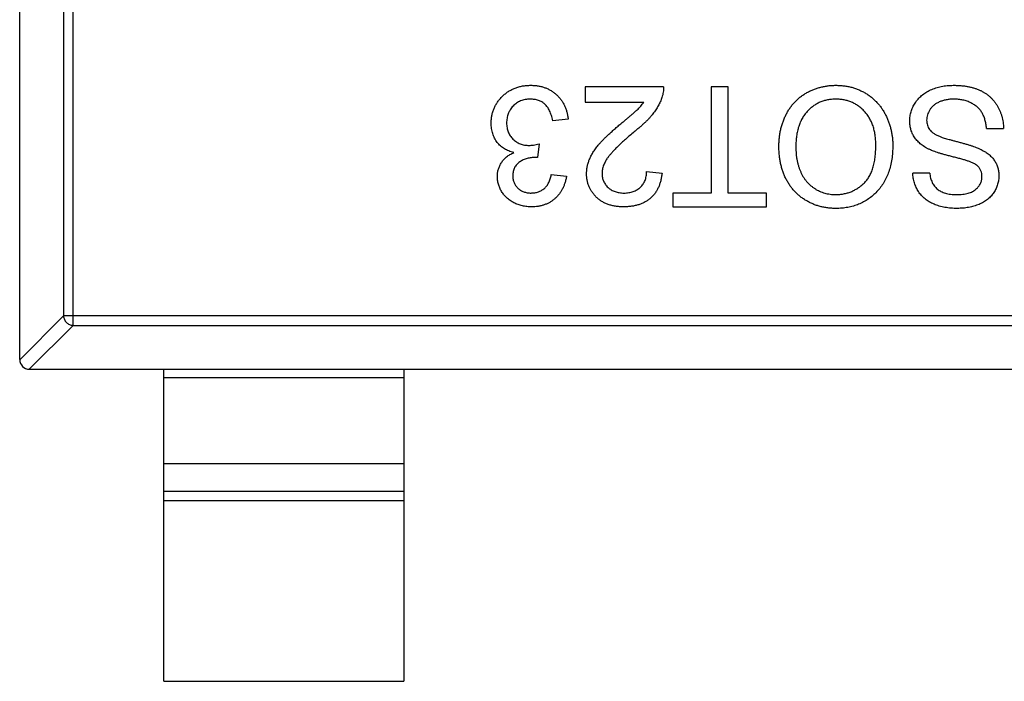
# Model space of a CAD drawing. Header units: millimetres. Extents: x 563 to 681, y 173 to 284.
# Tile 14 of 167: x 614.88 to 616.93, y 182.41 to 183.78. Entities that reach past the tile are written whole.
import ezdxf

# ---------------------------------------------------------------- set-up
doc = ezdxf.new("R2010")
doc.units = ezdxf.units.MM
doc.header["$LTSCALE"] = 30.734
doc.layers.get('0').update_dxf_attribs({"linetype": 'CONTINUOUS'})

msp = doc.modelspace()

# ---------------------------------------------------------------- linework, layer by layer
at = {"linetype": 'Continuous'}
for p, q in [((614.8756, 183.0753), (614.8756, 184.7353)), ((614.9867, 183.1467), (614.9867, 184.6639)), ((614.967, 184.6442), (614.967, 183.1664)), ((616.0534, 183.6434), (616.0534, 183.6114)), ((616.2169, 183.6434), (616.0534, 183.6434)), ((616.3162, 183.6434), (616.3162, 183.4223)), ((616.3515, 183.6434), (616.3162, 183.6434)), ((616.3515, 183.4223), (616.3515, 183.6434)), ((616.0534, 183.6114), (616.1757, 183.6114)), ((616.0182, 183.5761), (615.9861, 183.5729)), ((616.89, 183.5569), (616.9252, 183.5569)), ((615.9576, 183.5249), (615.9543, 183.496)), ((615.9543, 183.496), (615.9497, 183.4964)), ((616.1816, 183.4672), (616.2137, 183.464)), ((615.9829, 183.4608), (616.015, 183.4576)), ((616.7714, 183.464), (616.7361, 183.464)), ((616.2361, 183.4223), (616.2361, 183.3934)), ((616.3162, 183.4223), (616.2361, 183.4223)), ((616.4316, 183.4223), (616.3515, 183.4223)), ((616.4316, 183.3934), (616.4316, 183.4223)), ((616.2361, 183.3934), (616.4316, 183.3934)), ((614.8756, 183.075), (614.967, 183.1664)), ((617.7841, 183.1664), (614.967, 183.1664)), ((614.9867, 183.1467), (614.8953, 183.0553)), ((614.9867, 183.1467), (617.7644, 183.1467)), ((614.8956, 183.0553), (617.8556, 183.0553)), ((615.1756, 182.4053), (615.1756, 183.0553)), ((615.6756, 183.0553), (615.6756, 182.4053)), ((615.6756, 183.0375), (615.1756, 183.0375)), ((615.1756, 182.8592), (615.6756, 182.8592)), ((615.1756, 182.8012), (615.6756, 182.8012)), ((615.6756, 182.7814), (615.1756, 182.7814)), ((615.1756, 182.4053), (615.6756, 182.4053))]:
    msp.add_line(p, q, dxfattribs=at)
msp.add_arc((614.8956, 183.0753), 0.02, 180, 270, dxfattribs=at)
for points, knots in [([(615.8579, 183.5682), (615.858, 183.5709), (615.8581, 183.5762), (615.8592, 183.584), (615.8611, 183.5914), (615.8637, 183.5986), (615.8669, 183.6054), (615.871, 183.612), (615.8758, 183.6181), (615.8812, 183.624), (615.8872, 183.6293), (615.8936, 183.6339), (615.9005, 183.6379), (615.9077, 183.6411), (615.9153, 183.6436), (615.9233, 183.6454), (615.9317, 183.6465), (615.9375, 183.6466), (615.9404, 183.6467)], [0, 0, 0, 0, 0.063503, 0.124805, 0.18492, 0.244376, 0.303775, 0.364133, 0.425376, 0.488388, 0.551743, 0.61386, 0.67564, 0.737737, 0.800417, 0.864658, 0.930985, 1, 1, 1, 1]), ([(615.9404, 183.6467), (615.943, 183.6466), (615.9482, 183.6465), (615.9557, 183.6455), (615.963, 183.6441), (615.9699, 183.6418), (615.9764, 183.6391), (615.9826, 183.6357), (615.9885, 183.6317), (615.9939, 183.6271), (615.999, 183.622), (616.0035, 183.6165), (616.0073, 183.6107), (616.0107, 183.6045), (616.0135, 183.5979), (616.0156, 183.591), (616.0172, 183.5837), (616.0179, 183.5787), (616.0182, 183.5761)], [0, 0, 0, 0, 0.067794, 0.133464, 0.196934, 0.258481, 0.319787, 0.380431, 0.44099, 0.502867, 0.564806, 0.625526, 0.685604, 0.746041, 0.807347, 0.869717, 0.93379, 1, 1, 1, 1]), ([(616.2169, 183.6434), (616.2169, 183.6415), (616.2169, 183.6377), (616.2162, 183.6321), (616.2152, 183.6266), (616.2141, 183.623), (616.2135, 183.6212)], [0, 0, 0, 0, 0.252643, 0.50444, 0.750407, 1, 1, 1, 1]), ([(616.4573, 183.5188), (616.4573, 183.522), (616.4574, 183.5281), (616.4581, 183.5372), (616.4593, 183.546), (616.461, 183.5545), (616.4631, 183.5629), (616.4657, 183.5709), (616.4689, 183.5788), (616.4724, 183.5863), (616.4764, 183.5935), (616.4808, 183.6003), (616.4856, 183.6066), (616.4908, 183.6125), (616.4964, 183.6179), (616.5024, 183.6229), (616.5088, 183.6274), (616.5156, 183.6315), (616.5227, 183.635), (616.5298, 183.6381), (616.5372, 183.6408), (616.5446, 183.6429), (616.5523, 183.6446), (616.56, 183.6458), (616.5679, 183.6465), (616.5732, 183.6466), (616.5759, 183.6467)], [0, 0, 0, 0, 0.04756, 0.093962, 0.139112, 0.183626, 0.227457, 0.270703, 0.313611, 0.35626, 0.398366, 0.439557, 0.480045, 0.519888, 0.559658, 0.599421, 0.639208, 0.679668, 0.72002, 0.759859, 0.79956, 0.839199, 0.878956, 0.918794, 0.959083, 1, 1, 1, 1]), ([(616.5759, 183.6467), (616.5787, 183.6466), (616.5844, 183.6465), (616.5928, 183.6457), (616.601, 183.6444), (616.609, 183.6426), (616.6167, 183.6401), (616.6242, 183.6372), (616.6315, 183.6338), (616.6385, 183.6299), (616.6451, 183.6255), (616.6514, 183.6206), (616.6573, 183.6154), (616.6627, 183.6098), (616.6678, 183.6039), (616.6724, 183.5975), (616.6766, 183.5907), (616.6803, 183.5836), (616.6836, 183.5763), (616.6865, 183.5688), (616.689, 183.5612), (616.691, 183.5535), (616.6925, 183.5457), (616.6936, 183.5378), (616.6944, 183.5298), (616.6944, 183.5245), (616.6944, 183.5218)], [0, 0, 0, 0, 0.044697, 0.088534, 0.131409, 0.173814, 0.215715, 0.257247, 0.298848, 0.340604, 0.382029, 0.42297, 0.463632, 0.504048, 0.544591, 0.584964, 0.626265, 0.667979, 0.709943, 0.751382, 0.792619, 0.833948, 0.875008, 0.916446, 0.957907, 1, 1, 1, 1]), ([(616.7297, 183.5725), (616.7298, 183.5758), (616.7301, 183.5822), (616.7323, 183.5918), (616.7358, 183.6011), (616.7399, 183.6084), (616.7438, 183.614), (616.7471, 183.6181), (616.7507, 183.6218), (616.7546, 183.6253), (616.7588, 183.6286), (616.7633, 183.6317), (616.7681, 183.6345), (616.7749, 183.6379), (616.784, 183.6414), (616.7956, 183.6444), (616.8078, 183.6463), (616.8162, 183.6465), (616.8205, 183.6467)], [0, 0, 0, 0, 0.074816, 0.148535, 0.223872, 0.301297, 0.340894, 0.38034, 0.420127, 0.45995, 0.500831, 0.541907, 0.584439, 0.62808, 0.717267, 0.80786, 0.901925, 1, 1, 1, 1]), ([(616.8205, 183.6467), (616.8232, 183.6466), (616.8285, 183.6466), (616.8364, 183.6461), (616.8439, 183.6453), (616.8511, 183.6441), (616.8579, 183.6426), (616.8644, 183.6408), (616.8705, 183.6387), (616.8764, 183.6363), (616.8818, 183.6334), (616.8871, 183.6304), (616.892, 183.6269), (616.8965, 183.6231), (616.9008, 183.619), (616.9048, 183.6145), (616.9085, 183.6097), (616.9118, 183.6046), (616.9148, 183.5993), (616.9175, 183.5937), (616.9197, 183.588), (616.9216, 183.5821), (616.9231, 183.5761), (616.9242, 183.5698), (616.925, 183.5634), (616.9251, 183.5591), (616.9252, 183.5569)], [0, 0, 0, 0, 0.052493, 0.102825, 0.151397, 0.198033, 0.242876, 0.285999, 0.327849, 0.368395, 0.407852, 0.446838, 0.485166, 0.523341, 0.561602, 0.59992, 0.638496, 0.677791, 0.71729, 0.756605, 0.796068, 0.835886, 0.875714, 0.916263, 0.95776, 1, 1, 1, 1]), ([(615.9392, 183.6178), (615.9374, 183.6178), (615.9339, 183.6177), (615.9287, 183.617), (615.9237, 183.6159), (615.9191, 183.6143), (615.9148, 183.6123), (615.9107, 183.6098), (615.9069, 183.6069), (615.9034, 183.6035), (615.9002, 183.5998), (615.8975, 183.5959), (615.8952, 183.5918), (615.8932, 183.5875), (615.8918, 183.5829), (615.8907, 183.5781), (615.8901, 183.5731), (615.89, 183.5697), (615.89, 183.568)], [0, 0, 0, 0, 0.069461, 0.135658, 0.19962, 0.261651, 0.322053, 0.38234, 0.443223, 0.50493, 0.56682, 0.6276, 0.687476, 0.747351, 0.808174, 0.870133, 0.933721, 1, 1, 1, 1]), ([(615.9861, 183.5729), (615.9857, 183.5749), (615.9849, 183.5786), (615.9833, 183.5839), (615.9816, 183.5889), (615.9795, 183.5933), (615.9775, 183.5975), (615.9751, 183.6012), (615.9725, 183.6044), (615.9698, 183.6073), (615.9668, 183.6098), (615.9636, 183.612), (615.9601, 183.6138), (615.9564, 183.6152), (615.9524, 183.6164), (615.9482, 183.6172), (615.9438, 183.6177), (615.9408, 183.6178), (615.9392, 183.6178)], [0, 0, 0, 0, 0.082566, 0.15976, 0.233155, 0.301356, 0.365752, 0.426437, 0.484185, 0.539549, 0.593156, 0.647048, 0.701446, 0.757, 0.81384, 0.873058, 0.934963, 1, 1, 1, 1]), ([(616.126, 183.565), (616.1282, 183.5668), (616.1323, 183.5702), (616.1383, 183.5751), (616.1436, 183.5797), (616.1484, 183.5836), (616.1526, 183.5872), (616.1562, 183.5903), (616.1592, 183.593), (616.1637, 183.5971), (616.1695, 183.603), (616.1737, 183.6087), (616.1757, 183.6114)], [0, 0, 0, 0, 0.1242, 0.23683, 0.339495, 0.431254, 0.511455, 0.581223, 0.640495, 0.688308, 0.850333, 1, 1, 1, 1]), ([(616.2135, 183.6212), (616.2125, 183.6183), (616.2103, 183.6123), (616.2059, 183.6037), (616.2008, 183.5952), (616.1958, 183.5882), (616.1912, 183.5826), (616.1873, 183.5783), (616.1831, 183.5738), (616.1784, 183.5693), (616.1733, 183.5646), (616.1679, 183.5597), (616.1621, 183.5549), (616.158, 183.5516), (616.1559, 183.5499)], [0, 0, 0, 0, 0.100388, 0.204407, 0.310686, 0.422157, 0.480685, 0.543238, 0.6095, 0.679555, 0.753841, 0.831641, 0.913813, 1, 1, 1, 1]), ([(616.576, 183.6178), (616.573, 183.6177), (616.5672, 183.6176), (616.5587, 183.6164), (616.5505, 183.6143), (616.5428, 183.6115), (616.5355, 183.6078), (616.5285, 183.6034), (616.522, 183.5981), (616.5159, 183.592), (616.5104, 183.5852), (616.5055, 183.5777), (616.5016, 183.5695), (616.4982, 183.5606), (616.4957, 183.5511), (616.4938, 183.5408), (616.4927, 183.5299), (616.4926, 183.5224), (616.4925, 183.5186)], [0, 0, 0, 0, 0.061055, 0.119545, 0.176806, 0.232956, 0.288583, 0.344667, 0.401662, 0.46054, 0.520477, 0.581213, 0.643431, 0.707961, 0.775371, 0.846414, 0.921152, 1, 1, 1, 1]), ([(616.6592, 183.5222), (616.6591, 183.5258), (616.659, 183.5328), (616.6578, 183.5431), (616.656, 183.5527), (616.6535, 183.5619), (616.6501, 183.5704), (616.646, 183.5783), (616.6412, 183.5856), (616.6356, 183.5923), (616.6295, 183.5983), (616.623, 183.6035), (616.6161, 183.6079), (616.6088, 183.6115), (616.6011, 183.6144), (616.5931, 183.6163), (616.5847, 183.6176), (616.5789, 183.6177), (616.576, 183.6178)], [0, 0, 0, 0, 0.075964, 0.148125, 0.217201, 0.2833, 0.347202, 0.4093, 0.470426, 0.531588, 0.591739, 0.650258, 0.707303, 0.764208, 0.821148, 0.879119, 0.938423, 1, 1, 1, 1]), ([(616.822, 183.6178), (616.8192, 183.6178), (616.8137, 183.6177), (616.8057, 183.6164), (616.7982, 183.6147), (616.7913, 183.6121), (616.7851, 183.6089), (616.7797, 183.605), (616.775, 183.6007), (616.7714, 183.5957), (616.7685, 183.5905), (616.7664, 183.5851), (616.7652, 183.5797), (616.765, 183.576), (616.765, 183.5742)], [0, 0, 0, 0, 0.105584, 0.205868, 0.300947, 0.393002, 0.480949, 0.562874, 0.641461, 0.717742, 0.791772, 0.862716, 0.931777, 1, 1, 1, 1]), ([(616.89, 183.5569), (616.8896, 183.5601), (616.8888, 183.5662), (616.8867, 183.5748), (616.8841, 183.5825), (616.8807, 183.5895), (616.8763, 183.5956), (616.871, 183.6012), (616.8646, 183.606), (616.8573, 183.6102), (616.8493, 183.6136), (616.8406, 183.6161), (616.8315, 183.6175), (616.8252, 183.6177), (616.822, 183.6178)], [0, 0, 0, 0, 0.093796, 0.180188, 0.260363, 0.334847, 0.407093, 0.481448, 0.559271, 0.64227, 0.728586, 0.815978, 0.906035, 1, 1, 1, 1]), ([(615.9048, 183.5066), (615.903, 183.507), (615.8995, 183.5079), (615.8945, 183.5098), (615.8897, 183.5119), (615.8852, 183.5144), (615.8811, 183.5172), (615.8772, 183.5204), (615.8736, 183.524), (615.8704, 183.5278), (615.8674, 183.532), (615.8649, 183.5364), (615.8627, 183.5411), (615.8609, 183.546), (615.8596, 183.5512), (615.8586, 183.5567), (615.858, 183.5624), (615.8579, 183.5663), (615.8579, 183.5682)], [0, 0, 0, 0, 0.065828, 0.128938, 0.190858, 0.251186, 0.310974, 0.37005, 0.429672, 0.489507, 0.549975, 0.610075, 0.670915, 0.732909, 0.796711, 0.861825, 0.929892, 1, 1, 1, 1]), ([(615.89, 183.568), (615.89, 183.5663), (615.8901, 183.5631), (615.8907, 183.5583), (615.8917, 183.5538), (615.8932, 183.5495), (615.8951, 183.5455), (615.8973, 183.5416), (615.9, 183.538), (615.9031, 183.5346), (615.9065, 183.5315), (615.9102, 183.5288), (615.9141, 183.5265), (615.9182, 183.5247), (615.9225, 183.5232), (615.9271, 183.5222), (615.9319, 183.5216), (615.9352, 183.5215), (615.9368, 183.5215)], [0, 0, 0, 0, 0.067051, 0.13118, 0.193722, 0.254499, 0.314763, 0.375117, 0.436023, 0.498297, 0.560571, 0.621619, 0.681973, 0.742853, 0.804272, 0.867473, 0.932273, 1, 1, 1, 1]), ([(616.7731, 183.512), (616.7713, 183.5129), (616.7677, 183.5145), (616.7627, 183.5173), (616.7581, 183.5202), (616.7538, 183.5232), (616.7499, 183.5265), (616.7463, 183.5299), (616.7431, 183.5334), (616.7403, 183.5372), (616.7378, 183.5411), (616.7356, 183.5452), (616.7338, 183.5494), (616.7323, 183.5537), (616.7312, 183.5582), (616.7303, 183.5628), (616.7298, 183.5676), (616.7297, 183.5708), (616.7297, 183.5725)], [0, 0, 0, 0, 0.074931, 0.147078, 0.216364, 0.282503, 0.346688, 0.408836, 0.469262, 0.528432, 0.587001, 0.644416, 0.702189, 0.759767, 0.81849, 0.877633, 0.93802, 1, 1, 1, 1]), ([(616.765, 183.5742), (616.765, 183.5724), (616.7652, 183.5688), (616.7663, 183.5637), (616.7683, 183.559), (616.771, 183.5545), (616.7747, 183.5505), (616.7793, 183.5467), (616.7851, 183.5433), (616.7893, 183.5414), (616.7916, 183.5404)], [0, 0, 0, 0, 0.117768, 0.230176, 0.339843, 0.450625, 0.566943, 0.696021, 0.839438, 1, 1, 1, 1]), ([(616.0566, 183.4625), (616.0567, 183.4649), (616.0568, 183.4699), (616.0579, 183.4773), (616.0597, 183.4846), (616.0622, 183.4919), (616.0655, 183.4993), (616.0697, 183.5068), (616.075, 183.5145), (616.08, 183.521), (616.0847, 183.5265), (616.0888, 183.531), (616.0936, 183.5358), (616.0989, 183.541), (616.1049, 183.5465), (616.1113, 183.5524), (616.1185, 183.5586), (616.1234, 183.5628), (616.126, 183.565)], [0, 0, 0, 0, 0.057945, 0.116018, 0.174826, 0.234683, 0.296827, 0.364061, 0.436192, 0.51426, 0.556976, 0.604856, 0.657675, 0.715751, 0.77884, 0.847501, 0.921228, 1, 1, 1, 1]), ([(616.1559, 183.5499), (616.1527, 183.5472), (616.1465, 183.542), (616.1377, 183.5343), (616.1297, 183.5271), (616.1226, 183.5204), (616.1164, 183.5141), (616.1109, 183.5083), (616.1062, 183.5031), (616.1023, 183.4982), (616.099, 183.4936), (616.0963, 183.4891), (616.094, 183.4846), (616.092, 183.4802), (616.0905, 183.4758), (616.0895, 183.4714), (616.0888, 183.4671), (616.0887, 183.4642), (616.0887, 183.4628)], [0, 0, 0, 0, 0.11141, 0.214526, 0.309417, 0.396087, 0.474284, 0.544374, 0.60642, 0.660582, 0.709794, 0.756451, 0.800767, 0.843168, 0.884295, 0.923885, 0.962359, 1, 1, 1, 1]), ([(616.7916, 183.5404), (616.7925, 183.5401), (616.7945, 183.5393), (616.7979, 183.5382), (616.8019, 183.5368), (616.8067, 183.5353), (616.8122, 183.5338), (616.8184, 183.5321), (616.8253, 183.5303), (616.8327, 183.5283), (616.8401, 183.5263), (616.8472, 183.5243), (616.8538, 183.5223), (616.8598, 183.5204), (616.8653, 183.5184), (616.8703, 183.5165), (616.8747, 183.5147), (616.8774, 183.5134), (616.8787, 183.5127)], [0, 0, 0, 0, 0.0312, 0.070487, 0.117215, 0.171576, 0.234122, 0.303963, 0.382156, 0.467646, 0.554335, 0.635074, 0.710037, 0.779092, 0.842966, 0.901001, 0.953246, 1, 1, 1, 1]), ([(615.8707, 183.457), (615.8708, 183.4596), (615.871, 183.4647), (615.8727, 183.4722), (615.8755, 183.4793), (615.8792, 183.486), (615.884, 183.4923), (615.89, 183.4978), (615.8969, 183.5027), (615.9022, 183.5053), (615.9048, 183.5066)], [0, 0, 0, 0, 0.121951, 0.240787, 0.35855, 0.479066, 0.601519, 0.727551, 0.859932, 1, 1, 1, 1]), ([(615.9368, 183.5215), (615.9383, 183.5215), (615.9414, 183.5216), (615.9464, 183.5223), (615.9518, 183.5233), (615.9556, 183.5243), (615.9576, 183.5249)], [0, 0, 0, 0, 0.209403, 0.444401, 0.708272, 1, 1, 1, 1]), ([(616.5757, 183.3902), (616.5729, 183.3903), (616.5673, 183.3904), (616.559, 183.3911), (616.5509, 183.3925), (616.5431, 183.3942), (616.5354, 183.3966), (616.528, 183.3993), (616.5208, 183.4028), (616.5138, 183.4066), (616.5071, 183.4109), (616.5008, 183.4156), (616.4949, 183.4207), (616.4894, 183.4262), (616.4844, 183.4322), (616.4797, 183.4385), (616.4754, 183.4453), (616.4716, 183.4524), (616.4682, 183.4598), (616.4653, 183.4675), (616.4628, 183.4755), (616.4608, 183.4837), (616.4593, 183.4921), (616.4581, 183.5008), (616.4574, 183.5098), (616.4573, 183.5158), (616.4573, 183.5188)], [0, 0, 0, 0, 0.043099, 0.085587, 0.126908, 0.167967, 0.20845, 0.249025, 0.289281, 0.33001, 0.370598, 0.410466, 0.450033, 0.489688, 0.529116, 0.569037, 0.609703, 0.650759, 0.692509, 0.734219, 0.776707, 0.819552, 0.863351, 0.907839, 0.953334, 1, 1, 1, 1]), ([(616.4925, 183.5186), (616.4925, 183.5161), (616.4926, 183.5113), (616.4931, 183.5041), (616.4938, 183.4972), (616.4949, 183.4905), (616.4964, 183.4841), (616.4981, 183.4779), (616.5002, 183.4719), (616.5025, 183.4662), (616.5051, 183.4607), (616.5081, 183.4556), (616.5114, 183.4508), (616.5149, 183.4462), (616.5188, 183.4421), (616.5229, 183.4382), (616.5273, 183.4346), (616.532, 183.4314), (616.5369, 183.4285), (616.542, 183.426), (616.5472, 183.4238), (616.5526, 183.4221), (616.5581, 183.4208), (616.5638, 183.4198), (616.5696, 183.4192), (616.5735, 183.4191), (616.5755, 183.4191)], [0, 0, 0, 0, 0.050852, 0.099752, 0.147438, 0.194086, 0.239171, 0.28334, 0.326577, 0.368936, 0.410572, 0.451051, 0.490877, 0.530044, 0.568937, 0.607578, 0.64642, 0.685679, 0.724799, 0.763513, 0.802173, 0.84074, 0.879649, 0.919071, 0.959098, 1, 1, 1, 1]), ([(616.5755, 183.4191), (616.5783, 183.4191), (616.5839, 183.4193), (616.592, 183.4205), (616.5999, 183.4223), (616.6075, 183.4249), (616.6147, 183.4282), (616.6216, 183.4324), (616.6283, 183.4372), (616.6347, 183.4428), (616.6406, 183.4492), (616.6456, 183.4567), (616.6498, 183.4652), (616.6533, 183.4747), (616.656, 183.4852), (616.6578, 183.4966), (616.659, 183.5091), (616.6591, 183.5177), (616.6592, 183.5222)], [0, 0, 0, 0, 0.055943, 0.110382, 0.164048, 0.216759, 0.269601, 0.323009, 0.377581, 0.433449, 0.490922, 0.550625, 0.613117, 0.679861, 0.751358, 0.828261, 0.910795, 1, 1, 1, 1]), ([(616.6944, 183.5218), (616.6944, 183.5167), (616.6942, 183.507), (616.6926, 183.4928), (616.69, 183.4794), (616.6864, 183.4668), (616.6817, 183.4551), (616.6761, 183.4442), (616.6692, 183.4342), (616.6615, 183.425), (616.6529, 183.4169), (616.6437, 183.4097), (616.6338, 183.4037), (616.6234, 183.3987), (616.6123, 183.3949), (616.6006, 183.3923), (616.5884, 183.3905), (616.58, 183.3903), (616.5757, 183.3902)], [0, 0, 0, 0, 0.075226, 0.146575, 0.2145, 0.27953, 0.342403, 0.403496, 0.463762, 0.523864, 0.583252, 0.641302, 0.698898, 0.756295, 0.814628, 0.874325, 0.935783, 1, 1, 1, 1]), ([(616.8714, 183.4785), (616.8705, 183.4792), (616.8686, 183.4809), (616.865, 183.483), (616.8606, 183.4852), (616.8553, 183.4874), (616.8491, 183.4896), (616.842, 183.4918), (616.8341, 183.4941), (616.8255, 183.4962), (616.8168, 183.4984), (616.8085, 183.5005), (616.8009, 183.5026), (616.794, 183.5046), (616.7878, 183.5065), (616.7823, 183.5084), (616.7774, 183.5102), (616.7745, 183.5115), (616.7731, 183.512)], [0, 0, 0, 0, 0.032743, 0.07241, 0.119611, 0.174673, 0.237345, 0.308352, 0.38763, 0.474784, 0.563332, 0.645136, 0.720203, 0.789134, 0.851497, 0.907331, 0.956969, 1, 1, 1, 1]), ([(616.8787, 183.5127), (616.8816, 183.5111), (616.8873, 183.5081), (616.895, 183.5026), (616.9014, 183.4965), (616.9066, 183.4898), (616.9107, 183.4827), (616.9134, 183.475), (616.9153, 183.467), (616.9155, 183.4615), (616.9156, 183.4587)], [0, 0, 0, 0, 0.144805, 0.279512, 0.406394, 0.527502, 0.645393, 0.761885, 0.878942, 1, 1, 1, 1]), ([(615.9497, 183.4964), (615.9467, 183.4962), (615.9409, 183.496), (615.9325, 183.4942), (615.9245, 183.4913), (615.9183, 183.4879), (615.9138, 183.4846), (615.9109, 183.4817), (615.9083, 183.4786), (615.9063, 183.475), (615.9046, 183.4713), (615.9036, 183.4671), (615.9029, 183.4627), (615.9028, 183.4596), (615.9028, 183.4581)], [0, 0, 0, 0, 0.129789, 0.254605, 0.378435, 0.50292, 0.565018, 0.624848, 0.683448, 0.742765, 0.802757, 0.86522, 0.930779, 1, 1, 1, 1]), ([(616.1342, 183.4223), (616.136, 183.4223), (616.1394, 183.4224), (616.1444, 183.423), (616.1491, 183.4238), (616.1535, 183.4252), (616.1577, 183.4269), (616.1616, 183.429), (616.1653, 183.4313), (616.1686, 183.4341), (616.1717, 183.4373), (616.1743, 183.4407), (616.1765, 183.4444), (616.1784, 183.4484), (616.1798, 183.4527), (616.1809, 183.4573), (616.1814, 183.4621), (616.1816, 183.4655), (616.1816, 183.4672)], [0, 0, 0, 0, 0.070696, 0.138358, 0.20337, 0.2657, 0.327256, 0.386512, 0.445858, 0.505173, 0.56378, 0.622343, 0.680824, 0.739795, 0.800801, 0.864239, 0.930631, 1, 1, 1, 1]), ([(616.8803, 183.4564), (616.8802, 183.4585), (616.8801, 183.4627), (616.8783, 183.4687), (616.8755, 183.4741), (616.8728, 183.477), (616.8714, 183.4785)], [0, 0, 0, 0, 0.262741, 0.509957, 0.753327, 1, 1, 1, 1]), ([(615.9418, 183.3934), (615.9386, 183.3936), (615.9322, 183.3938), (615.9227, 183.3954), (615.9137, 183.3981), (615.9052, 183.4019), (615.8973, 183.4065), (615.8903, 183.412), (615.8843, 183.4183), (615.8795, 183.4254), (615.8756, 183.4329), (615.8727, 183.4407), (615.871, 183.4488), (615.8708, 183.4543), (615.8707, 183.457)], [0, 0, 0, 0, 0.092054, 0.181008, 0.26913, 0.357137, 0.443549, 0.526433, 0.607453, 0.688385, 0.767854, 0.845531, 0.922529, 1, 1, 1, 1]), ([(615.9028, 183.4581), (615.9028, 183.4568), (615.9028, 183.4543), (615.9034, 183.4507), (615.9042, 183.4472), (615.9054, 183.4439), (615.9069, 183.4408), (615.9088, 183.4378), (615.9109, 183.435), (615.9134, 183.4324), (615.9161, 183.43), (615.9191, 183.428), (615.9222, 183.4262), (615.9256, 183.4248), (615.9291, 183.4237), (615.9329, 183.4229), (615.9368, 183.4224), (615.9395, 183.4223), (615.9408, 183.4223)], [0, 0, 0, 0, 0.065093, 0.127304, 0.188122, 0.247131, 0.306077, 0.365678, 0.426103, 0.487841, 0.550317, 0.611805, 0.672737, 0.734883, 0.79768, 0.862475, 0.929775, 1, 1, 1, 1]), ([(615.9408, 183.4223), (615.9435, 183.4224), (615.9487, 183.4226), (615.9561, 183.4245), (615.9628, 183.4275), (615.9678, 183.431), (615.9713, 183.4344), (615.9738, 183.4373), (615.9759, 183.4405), (615.9778, 183.4439), (615.9795, 183.4477), (615.9809, 183.4518), (615.9821, 183.4562), (615.9826, 183.4592), (615.9829, 183.4608)], [0, 0, 0, 0, 0.127797, 0.246795, 0.362284, 0.477652, 0.536237, 0.59559, 0.656344, 0.719085, 0.784349, 0.852876, 0.924551, 1, 1, 1, 1]), ([(616.015, 183.4576), (616.0145, 183.4551), (616.0135, 183.4502), (616.0115, 183.4432), (616.009, 183.4366), (616.0061, 183.4305), (616.0028, 183.4247), (615.999, 183.4194), (615.9948, 183.4146), (615.9902, 183.4101), (615.9852, 183.4062), (615.9799, 183.4028), (615.9743, 183.3999), (615.9683, 183.3976), (615.9621, 183.3957), (615.9556, 183.3944), (615.9488, 183.3936), (615.9442, 183.3935), (615.9418, 183.3934)], [0, 0, 0, 0, 0.071036, 0.139343, 0.204958, 0.268332, 0.330129, 0.390664, 0.450861, 0.510587, 0.570374, 0.629455, 0.687994, 0.747581, 0.807839, 0.870034, 0.93381, 1, 1, 1, 1]), ([(616.1335, 183.3934), (616.1307, 183.3935), (616.125, 183.3936), (616.1168, 183.3946), (616.1091, 183.3961), (616.1018, 183.3983), (616.0949, 183.4011), (616.0886, 183.4045), (616.0827, 183.4085), (616.0773, 183.4132), (616.0725, 183.4183), (616.0682, 183.4237), (616.0647, 183.4294), (616.0616, 183.4354), (616.0594, 183.4418), (616.0578, 183.4484), (616.0568, 183.4553), (616.0567, 183.46), (616.0566, 183.4625)], [0, 0, 0, 0, 0.074712, 0.145539, 0.213339, 0.278615, 0.342094, 0.40389, 0.465063, 0.526577, 0.587328, 0.64638, 0.704345, 0.761672, 0.819418, 0.878039, 0.937796, 1, 1, 1, 1]), ([(616.0887, 183.4628), (616.0887, 183.4614), (616.0888, 183.4586), (616.0894, 183.4546), (616.0903, 183.4507), (616.0918, 183.447), (616.0935, 183.4435), (616.0957, 183.4401), (616.0983, 183.4369), (616.1013, 183.434), (616.1045, 183.4312), (616.1081, 183.4289), (616.1118, 183.4268), (616.1158, 183.4251), (616.1201, 183.4239), (616.1246, 183.423), (616.1294, 183.4224), (616.1326, 183.4223), (616.1342, 183.4223)], [0, 0, 0, 0, 0.061762, 0.121174, 0.179421, 0.236843, 0.294322, 0.353191, 0.412721, 0.474522, 0.537057, 0.599591, 0.662367, 0.725246, 0.790316, 0.857724, 0.927232, 1, 1, 1, 1]), ([(616.2137, 183.464), (616.2133, 183.4612), (616.2127, 183.4557), (616.2111, 183.4479), (616.2089, 183.4405), (616.2062, 183.4337), (616.2029, 183.4274), (616.1991, 183.4215), (616.1946, 183.4162), (616.1897, 183.4114), (616.1842, 183.4072), (616.1783, 183.4035), (616.1719, 183.4004), (616.1651, 183.3978), (616.1579, 183.3959), (616.1501, 183.3945), (616.142, 183.3936), (616.1364, 183.3935), (616.1335, 183.3934)], [0, 0, 0, 0, 0.070675, 0.137493, 0.201473, 0.262869, 0.32255, 0.380737, 0.43822, 0.495487, 0.553484, 0.611346, 0.670644, 0.731587, 0.794183, 0.859445, 0.928208, 1, 1, 1, 1]), ([(616.8288, 183.3902), (616.8244, 183.3903), (616.8157, 183.3905), (616.8031, 183.3922), (616.7914, 183.395), (616.7822, 183.3982), (616.7754, 183.4014), (616.7706, 183.4039), (616.7661, 183.4068), (616.7619, 183.4099), (616.758, 183.4133), (616.7545, 183.417), (616.7511, 183.4209), (616.7472, 183.4265), (616.743, 183.4338), (616.7393, 183.4434), (616.7368, 183.4535), (616.7364, 183.4604), (616.7361, 183.464)], [0, 0, 0, 0, 0.100475, 0.195644, 0.286083, 0.372983, 0.415026, 0.456052, 0.495939, 0.535566, 0.574087, 0.612519, 0.651081, 0.689513, 0.766237, 0.84235, 0.919974, 1, 1, 1, 1]), ([(616.7714, 183.464), (616.7716, 183.4622), (616.772, 183.4587), (616.7731, 183.4536), (616.7746, 183.4489), (616.7764, 183.4445), (616.7786, 183.4405), (616.7811, 183.4368), (616.784, 183.4334), (616.7873, 183.4304), (616.7909, 183.4277), (616.7949, 183.4254), (616.7994, 183.4234), (616.8042, 183.4218), (616.8094, 183.4206), (616.8151, 183.4197), (616.8211, 183.4192), (616.8253, 183.4191), (616.8274, 183.4191)], [0, 0, 0, 0, 0.067155, 0.131403, 0.192732, 0.251253, 0.307704, 0.362699, 0.417778, 0.472304, 0.527873, 0.58523, 0.645057, 0.707952, 0.774434, 0.84494, 0.920404, 1, 1, 1, 1]), ([(616.8274, 183.4191), (616.8296, 183.4191), (616.8339, 183.4191), (616.8401, 183.4197), (616.8459, 183.4205), (616.8512, 183.4217), (616.856, 183.4233), (616.8604, 183.4251), (616.8643, 183.4274), (616.8677, 183.43), (616.8707, 183.4328), (616.8732, 183.4358), (616.8755, 183.4388), (616.8772, 183.4421), (616.8787, 183.4454), (616.8796, 183.449), (616.8802, 183.4526), (616.8803, 183.4551), (616.8803, 183.4564)], [0, 0, 0, 0, 0.091511, 0.177143, 0.257108, 0.331198, 0.400592, 0.465625, 0.526973, 0.585443, 0.641399, 0.695044, 0.746782, 0.796959, 0.847545, 0.897439, 0.947649, 1, 1, 1, 1]), ([(616.9156, 183.4587), (616.9155, 183.4556), (616.9152, 183.4494), (616.9131, 183.4404), (616.9098, 183.4317), (616.906, 183.4248), (616.9023, 183.4196), (616.8992, 183.4158), (616.8957, 183.4123), (616.892, 183.4091), (616.8879, 183.4061), (616.8836, 183.4033), (616.879, 183.4009), (616.8724, 183.3979), (616.8636, 183.3948), (616.8525, 183.3921), (616.8408, 183.3906), (616.8329, 183.3904), (616.8288, 183.3902)], [0, 0, 0, 0, 0.074995, 0.149165, 0.223664, 0.300412, 0.33957, 0.378921, 0.418096, 0.45823, 0.498427, 0.539708, 0.582216, 0.625824, 0.715481, 0.807384, 0.901634, 1, 1, 1, 1]), ([(614.967, 183.1664), (614.9671, 183.1639), (614.9682, 183.1588), (614.9726, 183.1523), (614.9791, 183.1479), (614.9841, 183.1468), (614.9867, 183.1467)], [0, 0, 0, 0, 0.249032, 0.5, 0.750968, 1, 1, 1, 1])]:
    msp.add_open_spline(points, degree=3, knots=knots, dxfattribs=at)

doc.saveas('drawing.dxf')
